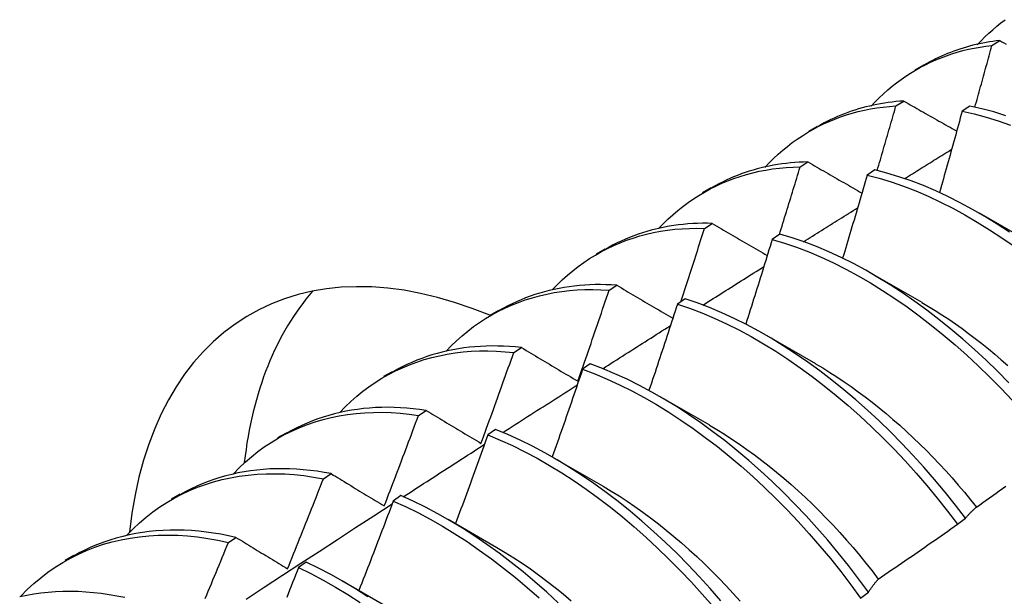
# Model space of a CAD drawing. Header units: inches. Extents: x 9 to 135, y 9 to 88.
# Tile 46 of 56: x 121.061 to 121.384, y 51.673 to 51.862. Entities that reach past the tile are written whole.
import ezdxf

# ---------------------------------------------------------------- set-up
doc = ezdxf.new("R2010")
doc.units = ezdxf.units.IN
doc.header["$MEASUREMENT"] = 0
doc.layers.add('Visible Edges(ANSI)', color=7, linetype='Continuous', lineweight=25)

msp = doc.modelspace()

# ---------------------------------------------------------------- linework, layer by layer
at = {"layer": 'Visible Edges(ANSI)'}
for p, q in [((121.37952, 51.85372), (121.38206, 51.85532)), ((121.35436, 51.84575), (121.35717, 51.84737)), ((121.34808, 51.83389), (121.35062, 51.8355)), ((121.37229, 51.83385), (121.36977, 51.83217)), ((121.31956, 51.82566), (121.32238, 51.82728)), ((121.3167, 51.81391), (121.31923, 51.81553)), ((121.34116, 51.81294), (121.33865, 51.81125)), ((121.28476, 51.80557), (121.28758, 51.80719)), ((121.37535, 51.79889), (121.39136, 51.78967)), ((121.28537, 51.79378), (121.2879, 51.79541)), ((121.31007, 51.79189), (121.30756, 51.79018)), ((121.24997, 51.78548), (121.25278, 51.7871)), ((121.34055, 51.7788), (121.35656, 51.76958)), ((121.25409, 51.77349), (121.25662, 51.77514)), ((121.279, 51.77069), (121.27649, 51.76897)), ((121.21517, 51.76539), (121.21798, 51.76701)), ((121.30575, 51.75871), (121.32176, 51.74949)), ((121.22285, 51.75305), (121.22538, 51.75471)), ((121.24795, 51.74934), (121.24544, 51.7476)), ((121.18037, 51.7453), (121.18318, 51.74692)), ((121.27095, 51.73862), (121.28696, 51.7294)), ((121.19166, 51.73246), (121.19418, 51.73413)), ((121.14557, 51.72521), (121.14838, 51.72683)), ((121.21692, 51.72784), (121.21442, 51.72609)), ((121.23615, 51.71853), (121.25216, 51.70931)), ((121.1605, 51.71172), (121.16302, 51.7134)), ((121.11077, 51.70511), (121.11358, 51.70674)), ((121.18591, 51.7062), (121.1834, 51.70444)), ((121.20135, 51.69844), (121.21737, 51.68922)), ((121.36826, 51.69684), (121.37082, 51.69879)), ((121.12938, 51.69082), (121.13189, 51.69251)), ((121.07597, 51.68502), (121.07879, 51.68665)), ((121.1549, 51.68441), (121.1524, 51.68264)), ((121.16656, 51.67835), (121.18257, 51.66913)), ((121.33647, 51.67261), (121.33904, 51.67457))]:
    msp.add_line(p, q, dxfattribs=at)
at = {"layer": 'Visible Edges(ANSI)', "flags": 128}
for points in [[(121.37473, 51.85395), (121.37595, 51.85524), (121.37719, 51.85649), (121.37846, 51.85771), (121.37976, 51.85888), (121.38109, 51.86002), (121.38245, 51.86111), (121.38383, 51.86216)], [(121.38206, 51.85532), (121.38093, 51.85519), (121.37981, 51.85504), (121.3787, 51.85487), (121.3776, 51.85468), (121.3765, 51.85448), (121.37541, 51.85426), (121.37433, 51.85402), (121.37326, 51.85376), (121.37219, 51.85349), (121.37114, 51.85319), (121.37009, 51.85288), (121.36905, 51.85255), (121.36802, 51.8522), (121.367, 51.85184), (121.36598, 51.85146), (121.36498, 51.85106), (121.36398, 51.85064), (121.36299, 51.85021), (121.36201, 51.84976), (121.36104, 51.84929), (121.36008, 51.8488), (121.35913, 51.8483), (121.35819, 51.84778), (121.35726, 51.84725)], [(121.38206, 51.85532), (121.38276, 51.85492), (121.38347, 51.85453), (121.38417, 51.85413)], [(121.33993, 51.83386), (121.34124, 51.83524), (121.34258, 51.83659), (121.34396, 51.83788), (121.34537, 51.83913), (121.34681, 51.84034), (121.34828, 51.84149), (121.34979, 51.8426), (121.35132, 51.84366), (121.35288, 51.84467), (121.35447, 51.84564), (121.35609, 51.84655), (121.35773, 51.84742), (121.35941, 51.84823), (121.36111, 51.84899), (121.36284, 51.8497), (121.36459, 51.85036), (121.36637, 51.85097), (121.36818, 51.85152), (121.37001, 51.85203), (121.37186, 51.85247), (121.37374, 51.85287), (121.37565, 51.85321), (121.37757, 51.85349), (121.37952, 51.85372)], [(121.37394, 51.8335), (121.37418, 51.83434), (121.37441, 51.83519), (121.37465, 51.83603), (121.37489, 51.83687), (121.37512, 51.83771), (121.37536, 51.83856), (121.37559, 51.8394), (121.37582, 51.84024), (121.37606, 51.84108), (121.37629, 51.84193), (121.37652, 51.84277), (121.37676, 51.84361), (121.37699, 51.84445), (121.37722, 51.8453), (121.37745, 51.84614), (121.37768, 51.84698), (121.37791, 51.84782), (121.37814, 51.84867), (121.37837, 51.84951), (121.3786, 51.85035), (121.37883, 51.85119), (121.37906, 51.85204), (121.37929, 51.85288), (121.37952, 51.85372)], [(121.30512, 51.81377), (121.30653, 51.81525), (121.30797, 51.81668), (121.30946, 51.81806), (121.31098, 51.81938), (121.31253, 51.82065), (121.31412, 51.82187), (121.31575, 51.82303), (121.31741, 51.82414), (121.3191, 51.82519), (121.32082, 51.82618), (121.32258, 51.82712), (121.32437, 51.828), (121.32619, 51.82882), (121.32804, 51.82959), (121.32992, 51.83029), (121.33183, 51.83094), (121.33377, 51.83152), (121.33573, 51.83205), (121.33773, 51.83251), (121.33975, 51.83291), (121.34179, 51.83325), (121.34386, 51.83353), (121.34596, 51.83374), (121.34808, 51.83389)], [(121.35062, 51.8355), (121.34933, 51.83541), (121.34806, 51.8353), (121.34679, 51.83517), (121.34553, 51.83501), (121.34428, 51.83483), (121.34304, 51.83462), (121.3418, 51.83439), (121.34058, 51.83414), (121.33937, 51.83387), (121.33817, 51.83358), (121.33698, 51.83326), (121.3358, 51.83292), (121.33462, 51.83256), (121.33346, 51.83217), (121.33231, 51.83177), (121.33118, 51.83134), (121.33005, 51.83089), (121.32893, 51.83042), (121.32782, 51.82992), (121.32673, 51.82941), (121.32565, 51.82887), (121.32458, 51.82832), (121.32352, 51.82774), (121.32247, 51.82714)], [(121.34192, 51.81276), (121.34218, 51.81364), (121.34245, 51.81452), (121.34271, 51.8154), (121.34297, 51.81628), (121.34323, 51.81716), (121.34348, 51.81804), (121.34374, 51.81892), (121.344, 51.8198), (121.34426, 51.82068), (121.34452, 51.82156), (121.34477, 51.82245), (121.34503, 51.82333), (121.34529, 51.82421), (121.34554, 51.82509), (121.3458, 51.82597), (121.34605, 51.82685), (121.34631, 51.82773), (121.34656, 51.82861), (121.34682, 51.82949), (121.34707, 51.83037), (121.34732, 51.83125), (121.34758, 51.83213), (121.34783, 51.83301), (121.34808, 51.83389)], [(121.35062, 51.8355), (121.35134, 51.83509), (121.35205, 51.83469), (121.35277, 51.83428), (121.35349, 51.83387), (121.35421, 51.83346), (121.35493, 51.83305), (121.35565, 51.83264), (121.35637, 51.83223), (121.35709, 51.83182), (121.35781, 51.83141), (121.35854, 51.83101), (121.35926, 51.8306), (121.35998, 51.83019), (121.36071, 51.82978), (121.36143, 51.82936), (121.36216, 51.82895), (121.36289, 51.82854), (121.36361, 51.82813), (121.36434, 51.82772), (121.36507, 51.82731), (121.36579, 51.8269), (121.36652, 51.82649), (121.36725, 51.82608), (121.36798, 51.82566)], [(121.3841, 51.8307), (121.38013, 51.83193), (121.37619, 51.83298), (121.37229, 51.83385)], [(121.36977, 51.83217), (121.36947, 51.83106), (121.36916, 51.82995), (121.36886, 51.82884), (121.36855, 51.82773), (121.36825, 51.82663), (121.36794, 51.82552), (121.36764, 51.82441), (121.36733, 51.8233), (121.36702, 51.8222), (121.36671, 51.82109), (121.36641, 51.81998), (121.3661, 51.81887), (121.36579, 51.81776), (121.36548, 51.81666), (121.36517, 51.81555), (121.36485, 51.81444), (121.36454, 51.81333), (121.36423, 51.81222), (121.36392, 51.81112), (121.3636, 51.81001), (121.36329, 51.8089), (121.36297, 51.80779), (121.36266, 51.80668), (121.36234, 51.80558)], [(121.36977, 51.83217), (121.37368, 51.83128), (121.37762, 51.83022), (121.38159, 51.82898), (121.38558, 51.82758)], [(121.3509, 51.8101), (121.35155, 51.8105), (121.35219, 51.8109), (121.35283, 51.8113), (121.35347, 51.8117), (121.35412, 51.8121), (121.35476, 51.8125), (121.3554, 51.8129), (121.35604, 51.8133), (121.35669, 51.8137), (121.35733, 51.8141), (121.35797, 51.8145), (121.35861, 51.81489), (121.35925, 51.81529), (121.3599, 51.81569), (121.36054, 51.81609), (121.36118, 51.81649), (121.36182, 51.81689), (121.36247, 51.81729), (121.36311, 51.81769), (121.36375, 51.81808), (121.36439, 51.81848), (121.36504, 51.81888), (121.36568, 51.81928), (121.36632, 51.81968)], [(121.27031, 51.79369), (121.27182, 51.79526), (121.27336, 51.79678), (121.27495, 51.79824), (121.27658, 51.79963), (121.27826, 51.80097), (121.27997, 51.80224), (121.28172, 51.80345), (121.28351, 51.8046), (121.28533, 51.80568), (121.28719, 51.8067), (121.28909, 51.80766), (121.29102, 51.80855), (121.29299, 51.80937), (121.29499, 51.81013), (121.29703, 51.81082), (121.2991, 51.81144), (121.30119, 51.812), (121.30332, 51.81248), (121.30548, 51.8129), (121.30767, 51.81324), (121.30989, 51.81352), (121.31213, 51.81372), (121.3144, 51.81386), (121.3167, 51.81391)], [(121.31923, 51.81553), (121.31778, 51.8155), (121.31635, 51.81544), (121.31492, 51.81535), (121.3135, 51.81522), (121.31209, 51.81508), (121.31069, 51.8149), (121.30931, 51.81469), (121.30794, 51.81446), (121.30657, 51.8142), (121.30522, 51.81391), (121.30389, 51.81359), (121.30256, 51.81325), (121.30125, 51.81288), (121.29995, 51.81248), (121.29866, 51.81205), (121.29738, 51.8116), (121.29612, 51.81112), (121.29487, 51.81062), (121.29364, 51.81009), (121.29242, 51.80953), (121.29121, 51.80894), (121.29002, 51.80833), (121.28884, 51.8077), (121.28767, 51.80704)], [(121.30989, 51.79177), (121.31018, 51.79269), (121.31047, 51.79362), (121.31076, 51.79454), (121.31104, 51.79546), (121.31133, 51.79638), (121.31162, 51.79731), (121.3119, 51.79823), (121.31219, 51.79915), (121.31248, 51.80007), (121.31276, 51.801), (121.31304, 51.80192), (121.31333, 51.80284), (121.31361, 51.80376), (121.31389, 51.80469), (121.31418, 51.80561), (121.31446, 51.80653), (121.31474, 51.80746), (121.31502, 51.80838), (121.3153, 51.8093), (121.31558, 51.81022), (121.31586, 51.81115), (121.31614, 51.81207), (121.31642, 51.81299), (121.3167, 51.81391)], [(121.31923, 51.81553), (121.31997, 51.81511), (121.3207, 51.81469), (121.32143, 51.81427), (121.32216, 51.81385), (121.32289, 51.81343), (121.32363, 51.813), (121.32436, 51.81258), (121.3251, 51.81216), (121.32583, 51.81173), (121.32657, 51.81131), (121.3273, 51.81089), (121.32804, 51.81046), (121.32878, 51.81004), (121.32952, 51.80962), (121.33026, 51.80919), (121.331, 51.80877), (121.33174, 51.80834), (121.33248, 51.80792), (121.33322, 51.80749), (121.33396, 51.80706), (121.3347, 51.80664), (121.33545, 51.80621), (121.33619, 51.80579), (121.33694, 51.80536)], [(121.38527, 51.79254), (121.38126, 51.79517), (121.37723, 51.79765), (121.3732, 51.79998), (121.36916, 51.80216), (121.36512, 51.80419), (121.36109, 51.80607), (121.35707, 51.80778), (121.35306, 51.80932), (121.34907, 51.8107), (121.3451, 51.81191), (121.34116, 51.81294)], [(121.33865, 51.81125), (121.33832, 51.81012), (121.33799, 51.80898), (121.33766, 51.80785), (121.33733, 51.80672), (121.337, 51.80558), (121.33667, 51.80445), (121.33634, 51.80332), (121.33601, 51.80218), (121.33567, 51.80105), (121.33534, 51.79992), (121.33501, 51.79878), (121.33467, 51.79765), (121.33434, 51.79652), (121.334, 51.79538), (121.33367, 51.79425), (121.33333, 51.79312), (121.33299, 51.79199), (121.33265, 51.79085), (121.33231, 51.78972), (121.33197, 51.78859), (121.33163, 51.78745), (121.33129, 51.78632), (121.33095, 51.78519), (121.33061, 51.78405)], [(121.33865, 51.81125), (121.34259, 51.8102), (121.34656, 51.80898), (121.35055, 51.80759), (121.35456, 51.80603), (121.35858, 51.80431), (121.36262, 51.80242), (121.36666, 51.80038), (121.37069, 51.79819), (121.37473, 51.79584), (121.37875, 51.79335), (121.38277, 51.79072), (121.38676, 51.78794)], [(121.3178, 51.78942), (121.31854, 51.78988), (121.31928, 51.79034), (121.32001, 51.79081), (121.32075, 51.79127), (121.32149, 51.79173), (121.32223, 51.7922), (121.32297, 51.79266), (121.3237, 51.79312), (121.32444, 51.79358), (121.32518, 51.79405), (121.32592, 51.79451), (121.32666, 51.79497), (121.3274, 51.79543), (121.32813, 51.79589), (121.32887, 51.79636), (121.32961, 51.79682), (121.33035, 51.79728), (121.33109, 51.79774), (121.33183, 51.7982), (121.33256, 51.79866), (121.3333, 51.79913), (121.33404, 51.79959), (121.33478, 51.80005), (121.33552, 51.80051)], [(121.2355, 51.77361), (121.2371, 51.77528), (121.23875, 51.77688), (121.24045, 51.77842), (121.24219, 51.77988), (121.24398, 51.78128), (121.24581, 51.7826), (121.24769, 51.78386), (121.24961, 51.78505), (121.25157, 51.78616), (121.25358, 51.7872), (121.25562, 51.78817), (121.2577, 51.78906), (121.25982, 51.78988), (121.26197, 51.79062), (121.26417, 51.79129), (121.26639, 51.79188), (121.26866, 51.7924), (121.27095, 51.79283), (121.27328, 51.79319), (121.27564, 51.79347), (121.27803, 51.79367), (121.28045, 51.79379), (121.2829, 51.79383), (121.28537, 51.79378)], [(121.2879, 51.79541), (121.28629, 51.79545), (121.28468, 51.79544), (121.28309, 51.79541), (121.28151, 51.79533), (121.27994, 51.79523), (121.27839, 51.79509), (121.27684, 51.79491), (121.27532, 51.79471), (121.2738, 51.79446), (121.2723, 51.79419), (121.27081, 51.79388), (121.26934, 51.79354), (121.26788, 51.79317), (121.26644, 51.79276), (121.26501, 51.79232), (121.2636, 51.79185), (121.2622, 51.79134), (121.26082, 51.79081), (121.25945, 51.79024), (121.25811, 51.78964), (121.25677, 51.78901), (121.25546, 51.78835), (121.25416, 51.78766), (121.25288, 51.78694)], [(121.27756, 51.7697), (121.27789, 51.7707), (121.27822, 51.77171), (121.27855, 51.77271), (121.27888, 51.77371), (121.27921, 51.77472), (121.27954, 51.77572), (121.27987, 51.77672), (121.2802, 51.77772), (121.28053, 51.77873), (121.28085, 51.77973), (121.28118, 51.78073), (121.2815, 51.78174), (121.28183, 51.78274), (121.28215, 51.78374), (121.28248, 51.78475), (121.2828, 51.78575), (121.28313, 51.78676), (121.28345, 51.78776), (121.28377, 51.78876), (121.28409, 51.78977), (121.28441, 51.79077), (121.28473, 51.79177), (121.28505, 51.79278), (121.28537, 51.79378)], [(121.2879, 51.79541), (121.28865, 51.79498), (121.28939, 51.79454), (121.29013, 51.79411), (121.29088, 51.79367), (121.29163, 51.79324), (121.29237, 51.7928), (121.29312, 51.79237), (121.29387, 51.79193), (121.29462, 51.79149), (121.29537, 51.79106), (121.29612, 51.79062), (121.29687, 51.79018), (121.29762, 51.78974), (121.29838, 51.78931), (121.29913, 51.78887), (121.29988, 51.78843), (121.30064, 51.78799), (121.30139, 51.78755), (121.30215, 51.78711), (121.30291, 51.78667), (121.30366, 51.78623), (121.30442, 51.78579), (121.30518, 51.78535), (121.30594, 51.78491)], [(121.38503, 51.7432), (121.38134, 51.74695), (121.37759, 51.75058), (121.37379, 51.7541), (121.36995, 51.7575), (121.36607, 51.76079), (121.36215, 51.76394), (121.3582, 51.76697), (121.35423, 51.76986), (121.35023, 51.77262), (121.34622, 51.77524), (121.34219, 51.77771), (121.33816, 51.78004), (121.33412, 51.78222), (121.33008, 51.78424), (121.32605, 51.7861), (121.32203, 51.7878), (121.31802, 51.78933), (121.31403, 51.7907), (121.31007, 51.79189)], [(121.30756, 51.79018), (121.3072, 51.78903), (121.30685, 51.78787), (121.30649, 51.78671), (121.30614, 51.78556), (121.30578, 51.7844), (121.30542, 51.78324), (121.30507, 51.78209), (121.30471, 51.78093), (121.30435, 51.77977), (121.30399, 51.77862), (121.30363, 51.77746), (121.30327, 51.77631), (121.30291, 51.77515), (121.30255, 51.77399), (121.30218, 51.77284), (121.30182, 51.77168), (121.30146, 51.77053), (121.30109, 51.76937), (121.30073, 51.76821), (121.30036, 51.76706), (121.3, 51.7659), (121.29963, 51.76475), (121.29926, 51.76359), (121.29889, 51.76244)], [(121.30756, 51.79018), (121.31152, 51.78898), (121.31551, 51.7876), (121.31952, 51.78605), (121.32355, 51.78434), (121.32758, 51.78247), (121.33162, 51.78043), (121.33566, 51.77825), (121.33969, 51.77591), (121.34371, 51.77342), (121.34773, 51.77079), (121.35172, 51.76802), (121.35569, 51.76512), (121.35964, 51.76208), (121.36355, 51.75892), (121.36743, 51.75563), (121.37127, 51.75221), (121.37506, 51.74869), (121.37881, 51.74504), (121.3825, 51.74129), (121.38613, 51.73743)], [(121.28484, 51.76865), (121.28567, 51.76918), (121.2865, 51.7697), (121.28733, 51.77023), (121.28817, 51.77076), (121.289, 51.77128), (121.28983, 51.77181), (121.29066, 51.77233), (121.29149, 51.77286), (121.29233, 51.77339), (121.29316, 51.77391), (121.29399, 51.77444), (121.29482, 51.77496), (121.29566, 51.77549), (121.29649, 51.77601), (121.29732, 51.77654), (121.29815, 51.77706), (121.29899, 51.77759), (121.29982, 51.77811), (121.30065, 51.77864), (121.30148, 51.77916), (121.30232, 51.77968), (121.30315, 51.78021), (121.30398, 51.78073), (121.30481, 51.78126)], [(121.25662, 51.77514), (121.25483, 51.77525), (121.25306, 51.77532), (121.2513, 51.77535), (121.24956, 51.77534), (121.24783, 51.77528), (121.24611, 51.77519), (121.24441, 51.77506), (121.24272, 51.77488), (121.24105, 51.77467), (121.2394, 51.77442), (121.23776, 51.77412), (121.23614, 51.77379), (121.23453, 51.77342), (121.23294, 51.77301), (121.23137, 51.77257), (121.22982, 51.77208), (121.22829, 51.77156), (121.22677, 51.77099), (121.22527, 51.77039), (121.22379, 51.76976), (121.22233, 51.76908), (121.2209, 51.76837), (121.21948, 51.76762), (121.21808, 51.76684)], [(121.25662, 51.77514), (121.25737, 51.77469), (121.25813, 51.77424), (121.25889, 51.7738), (121.25965, 51.77335), (121.26041, 51.7729), (121.26117, 51.77245), (121.26193, 51.772), (121.26269, 51.77155), (121.26345, 51.7711), (121.26422, 51.77065), (121.26498, 51.7702), (121.26575, 51.76975), (121.26651, 51.7693), (121.26728, 51.76885), (121.26805, 51.7684), (121.26881, 51.76794), (121.26958, 51.76749), (121.27035, 51.76704), (121.27112, 51.76659), (121.27189, 51.76613), (121.27266, 51.76568), (121.27344, 51.76523), (121.27421, 51.76477), (121.27498, 51.76432)], [(121.20069, 51.75353), (121.20239, 51.7553), (121.20414, 51.75698), (121.20594, 51.7586), (121.2078, 51.76013), (121.20971, 51.76159), (121.21167, 51.76296), (121.21367, 51.76426), (121.21573, 51.76548), (121.21783, 51.76661), (121.21997, 51.76767), (121.22216, 51.76864), (121.22439, 51.76953), (121.22666, 51.77034), (121.22898, 51.77106), (121.23133, 51.7717), (121.23372, 51.77225), (121.23615, 51.77272), (121.23861, 51.7731), (121.24111, 51.77339), (121.24365, 51.77359), (121.24621, 51.7737), (121.24881, 51.77372), (121.25144, 51.77365), (121.25409, 51.77349)], [(121.24387, 51.74369), (121.24431, 51.74494), (121.24474, 51.74618), (121.24518, 51.74742), (121.24561, 51.74866), (121.24604, 51.7499), (121.24647, 51.75114), (121.2469, 51.75238), (121.24733, 51.75362), (121.24776, 51.75486), (121.24819, 51.7561), (121.24861, 51.75734), (121.24904, 51.75859), (121.24947, 51.75983), (121.24989, 51.76107), (121.25031, 51.76231), (121.25074, 51.76355), (121.25116, 51.7648), (121.25158, 51.76604), (121.252, 51.76728), (121.25242, 51.76852), (121.25284, 51.76977), (121.25326, 51.77101), (121.25367, 51.77225), (121.25409, 51.77349)], [(121.27649, 51.76897), (121.27611, 51.76779), (121.27573, 51.76661), (121.27535, 51.76543), (121.27497, 51.76426), (121.27458, 51.76308), (121.2742, 51.7619), (121.27382, 51.76072), (121.27343, 51.75955), (121.27304, 51.75837), (121.27266, 51.75719), (121.27227, 51.75602), (121.27188, 51.75484), (121.2715, 51.75366), (121.27111, 51.75249), (121.27072, 51.75131), (121.27033, 51.75013), (121.26994, 51.74896), (121.26955, 51.74778), (121.26915, 51.7466), (121.26876, 51.74543), (121.26837, 51.74425), (121.26797, 51.74307), (121.26758, 51.7419), (121.26718, 51.74072)], [(121.27649, 51.76897), (121.28048, 51.76761), (121.28449, 51.76607), (121.28851, 51.76437), (121.29254, 51.76251), (121.29658, 51.76049), (121.30062, 51.75831), (121.30465, 51.75598), (121.30868, 51.7535), (121.31269, 51.75087), (121.31668, 51.74811), (121.32066, 51.74521), (121.3246, 51.74218), (121.32852, 51.73902), (121.3324, 51.73573), (121.33624, 51.73232), (121.34003, 51.7288), (121.34378, 51.72516), (121.34747, 51.72141), (121.35111, 51.71756), (121.35468, 51.7136), (121.35819, 51.70955), (121.36162, 51.7054), (121.36498, 51.70116), (121.36826, 51.69684)], [(121.37082, 51.69879), (121.36754, 51.70311), (121.36418, 51.70734), (121.36074, 51.71148), (121.35722, 51.71553), (121.35365, 51.71948), (121.35001, 51.72332), (121.34631, 51.72706), (121.34256, 51.73069), (121.33876, 51.73421), (121.33492, 51.73761), (121.33103, 51.74088), (121.32712, 51.74404), (121.32317, 51.74706), (121.31919, 51.74995), (121.3152, 51.7527), (121.31118, 51.75531), (121.30716, 51.75778), (121.30312, 51.7601), (121.29908, 51.76227), (121.29505, 51.76428), (121.29102, 51.76613), (121.28699, 51.76782), (121.28299, 51.76934), (121.279, 51.77069)], [(121.35655, 51.7695), (121.35875, 51.7682), (121.36096, 51.76684), (121.36316, 51.76544), (121.36535, 51.76398), (121.36754, 51.76248), (121.36972, 51.76094), (121.37189, 51.75934), (121.37405, 51.7577), (121.3762, 51.75602), (121.37834, 51.75429), (121.38047, 51.75252), (121.38258, 51.75071), (121.38468, 51.74885)], [(121.25201, 51.7478), (121.25293, 51.74839), (121.25386, 51.74898), (121.25478, 51.74957), (121.25571, 51.75016), (121.25663, 51.75075), (121.25756, 51.75134), (121.25848, 51.75193), (121.25941, 51.75252), (121.26033, 51.7531), (121.26126, 51.75369), (121.26218, 51.75428), (121.26311, 51.75487), (121.26403, 51.75546), (121.26496, 51.75605), (121.26588, 51.75663), (121.26681, 51.75722), (121.26773, 51.75781), (121.26866, 51.7584), (121.26958, 51.75899), (121.27051, 51.75957), (121.27143, 51.76016), (121.27236, 51.76075), (121.27329, 51.76134), (121.27421, 51.76192)], [(121.22538, 51.75471), (121.22342, 51.75491), (121.22148, 51.75507), (121.21956, 51.75517), (121.21764, 51.75523), (121.21575, 51.75524), (121.21387, 51.75521), (121.21201, 51.75512), (121.21016, 51.75499), (121.20833, 51.75482), (121.20652, 51.75459), (121.20473, 51.75432), (121.20295, 51.75401), (121.2012, 51.75365), (121.19946, 51.75324), (121.19774, 51.75279), (121.19605, 51.7523), (121.19437, 51.75175), (121.19272, 51.75117), (121.19109, 51.75054), (121.18948, 51.74987), (121.1879, 51.74915), (121.18633, 51.74839), (121.18479, 51.74759), (121.18328, 51.74675)], [(121.16588, 51.73346), (121.16767, 51.73532), (121.16953, 51.73709), (121.17144, 51.73878), (121.17341, 51.74038), (121.17544, 51.74189), (121.17752, 51.74331), (121.17966, 51.74465), (121.18185, 51.7459), (121.18409, 51.74705), (121.18638, 51.74812), (121.18872, 51.74909), (121.1911, 51.74997), (121.19353, 51.75076), (121.196, 51.75145), (121.19852, 51.75205), (121.20108, 51.75256), (121.20368, 51.75296), (121.20631, 51.75327), (121.20898, 51.75349), (121.21169, 51.7536), (121.21444, 51.75361), (121.21721, 51.75353), (121.22002, 51.75334), (121.22285, 51.75305)], [(121.21214, 51.72333), (121.2126, 51.72457), (121.21305, 51.7258), (121.21351, 51.72704), (121.21396, 51.72828), (121.21441, 51.72951), (121.21487, 51.73075), (121.21532, 51.73199), (121.21577, 51.73323), (121.21622, 51.73447), (121.21666, 51.7357), (121.21711, 51.73694), (121.21756, 51.73818), (121.218, 51.73942), (121.21845, 51.74066), (121.21889, 51.7419), (121.21934, 51.74314), (121.21978, 51.74438), (121.22022, 51.74562), (121.22066, 51.74685), (121.2211, 51.74809), (121.22154, 51.74933), (121.22198, 51.75057), (121.22242, 51.75181), (121.22285, 51.75305)], [(121.22538, 51.75471), (121.22614, 51.75426), (121.2269, 51.7538), (121.22766, 51.75335), (121.22843, 51.75289), (121.22919, 51.75243), (121.22996, 51.75198), (121.23072, 51.75152), (121.23149, 51.75106), (121.23226, 51.75061), (121.23303, 51.75015), (121.2338, 51.74969), (121.23457, 51.74923), (121.23534, 51.74877), (121.23611, 51.74831), (121.23688, 51.74785), (121.23766, 51.74739), (121.23843, 51.74693), (121.23921, 51.74647), (121.23998, 51.74601), (121.24076, 51.74555), (121.24154, 51.74508), (121.24231, 51.74462), (121.24309, 51.74416), (121.24387, 51.74369)], [(121.33904, 51.67457), (121.33583, 51.67896), (121.33254, 51.68327), (121.32917, 51.68749), (121.32573, 51.69162), (121.32221, 51.69566), (121.31863, 51.6996), (121.31498, 51.70344), (121.31128, 51.70718), (121.30753, 51.7108), (121.30373, 51.71432), (121.29988, 51.71771), (121.296, 51.72098), (121.29208, 51.72413), (121.28813, 51.72715), (121.28416, 51.73004), (121.28016, 51.73278), (121.27615, 51.73539), (121.27212, 51.73785), (121.26809, 51.74016), (121.26405, 51.74232), (121.26001, 51.74432), (121.25598, 51.74616), (121.25196, 51.74783), (121.24795, 51.74934)], [(121.32175, 51.74942), (121.32409, 51.74803), (121.32643, 51.74659), (121.32876, 51.74509), (121.33109, 51.74353), (121.33341, 51.74193), (121.33572, 51.74026), (121.33802, 51.73855), (121.34031, 51.73679), (121.34259, 51.73497), (121.34485, 51.73311), (121.3471, 51.7312), (121.34933, 51.72924), (121.35155, 51.72723), (121.35374, 51.72518), (121.35592, 51.72309), (121.35808, 51.72095), (121.36021, 51.71878), (121.36232, 51.71656), (121.36441, 51.7143), (121.36647, 51.712), (121.36851, 51.70966), (121.37051, 51.70729), (121.37249, 51.70488), (121.37444, 51.70244)], [(121.24544, 51.7476), (121.24504, 51.74641), (121.24463, 51.74521), (121.24422, 51.74401), (121.24381, 51.74282), (121.2434, 51.74162), (121.24299, 51.74043), (121.24258, 51.73923), (121.24217, 51.73803), (121.24176, 51.73684), (121.24134, 51.73564), (121.24093, 51.73445), (121.24051, 51.73325), (121.2401, 51.73205), (121.23968, 51.73086), (121.23926, 51.72966), (121.23885, 51.72847), (121.23843, 51.72727), (121.23801, 51.72608), (121.23759, 51.72488), (121.23717, 51.72369), (121.23675, 51.7225), (121.23633, 51.7213), (121.2359, 51.72011), (121.23548, 51.71891)], [(121.24544, 51.7476), (121.24945, 51.74609), (121.25348, 51.7444), (121.25751, 51.74255), (121.26154, 51.74054), (121.26558, 51.73837), (121.26962, 51.73605), (121.27364, 51.73357), (121.27765, 51.73096), (121.28165, 51.7282), (121.28562, 51.7253), (121.28957, 51.72227), (121.29348, 51.71912), (121.29737, 51.71583), (121.30121, 51.71243), (121.30501, 51.70891), (121.30875, 51.70527), (121.31245, 51.70153), (121.31609, 51.69768), (121.31967, 51.69373), (121.32318, 51.68969), (121.32662, 51.68555), (121.32998, 51.68132), (121.33327, 51.677), (121.33647, 51.67261)], [(121.2193, 51.72687), (121.22031, 51.72752), (121.22133, 51.72817), (121.22235, 51.72883), (121.22336, 51.72948), (121.22438, 51.73013), (121.2254, 51.73078), (121.22642, 51.73144), (121.22743, 51.73209), (121.22845, 51.73274), (121.22947, 51.73339), (121.23048, 51.73405), (121.2315, 51.7347), (121.23252, 51.73535), (121.23354, 51.736), (121.23455, 51.73665), (121.23557, 51.7373), (121.23659, 51.73796), (121.23761, 51.73861), (121.23862, 51.73926), (121.23964, 51.73991), (121.24066, 51.74056), (121.24168, 51.74121), (121.2427, 51.74186), (121.24371, 51.74251)], [(121.13107, 51.71339), (121.13296, 51.71534), (121.13491, 51.7172), (121.13694, 51.71896), (121.13902, 51.72062), (121.14117, 51.72219), (121.14338, 51.72366), (121.14565, 51.72503), (121.14798, 51.7263), (121.15036, 51.72747), (121.1528, 51.72854), (121.15529, 51.72951), (121.15783, 51.73037), (121.16042, 51.73113), (121.16305, 51.73179), (121.16574, 51.73234), (121.16846, 51.73279), (121.17123, 51.73313), (121.17404, 51.73336), (121.17689, 51.73349), (121.17977, 51.7335), (121.1827, 51.73341), (121.18565, 51.73321), (121.18864, 51.73289), (121.19166, 51.73246)], [(121.19418, 51.73413), (121.19205, 51.73444), (121.18994, 51.73469), (121.18784, 51.73488), (121.18576, 51.73502), (121.1837, 51.73511), (121.18166, 51.73514), (121.17963, 51.73511), (121.17762, 51.73503), (121.17563, 51.7349), (121.17366, 51.73472), (121.17171, 51.73448), (121.16978, 51.73419), (121.16787, 51.73384), (121.16599, 51.73344), (121.16412, 51.733), (121.16229, 51.73249), (121.16047, 51.73194), (121.15868, 51.73134), (121.15691, 51.73068), (121.15517, 51.72998), (121.15346, 51.72922), (121.15177, 51.72842), (121.15011, 51.72756), (121.14848, 51.72666)], [(121.18045, 51.70283), (121.18092, 51.70407), (121.1814, 51.7053), (121.18188, 51.70653), (121.18235, 51.70776), (121.18282, 51.709), (121.1833, 51.71023), (121.18377, 51.71146), (121.18424, 51.7127), (121.18471, 51.71393), (121.18518, 51.71517), (121.18565, 51.7164), (121.18611, 51.71763), (121.18658, 51.71887), (121.18705, 51.7201), (121.18751, 51.72134), (121.18798, 51.72257), (121.18844, 51.72381), (121.1889, 51.72504), (121.18936, 51.72628), (121.18982, 51.72752), (121.19028, 51.72875), (121.19074, 51.72999), (121.1912, 51.73122), (121.19166, 51.73246)], [(121.19418, 51.73413), (121.19492, 51.73369), (121.19566, 51.73324), (121.1964, 51.73279), (121.19714, 51.73235), (121.19788, 51.7319), (121.19863, 51.73145), (121.19937, 51.73101), (121.20011, 51.73056), (121.20086, 51.73011), (121.20161, 51.72966), (121.20235, 51.72921), (121.2031, 51.72876), (121.20385, 51.72831), (121.2046, 51.72786), (121.20535, 51.72741), (121.2061, 51.72696), (121.20685, 51.7265), (121.20761, 51.72605), (121.20836, 51.7256), (121.20912, 51.72515), (121.20987, 51.72469), (121.21063, 51.72424), (121.21139, 51.72378), (121.21214, 51.72333)], [(121.28695, 51.72934), (121.28943, 51.72787), (121.2919, 51.72634), (121.29437, 51.72474), (121.29683, 51.72308), (121.29928, 51.72136), (121.30172, 51.71959), (121.30415, 51.71775), (121.30657, 51.71586), (121.30897, 51.71391), (121.31136, 51.71191), (121.31372, 51.70986), (121.31607, 51.70775), (121.3184, 51.70559), (121.32071, 51.70339), (121.323, 51.70113), (121.32526, 51.69883), (121.32749, 51.69648), (121.3297, 51.69409), (121.33188, 51.69166), (121.33403, 51.68918), (121.33615, 51.68667), (121.33823, 51.68411), (121.34029, 51.68151), (121.3423, 51.67888)], [(121.21442, 51.72609), (121.21398, 51.72488), (121.21355, 51.72367), (121.21311, 51.72246), (121.21268, 51.72125), (121.21224, 51.72003), (121.2118, 51.71882), (121.21136, 51.71761), (121.21092, 51.7164), (121.21048, 51.71519), (121.21004, 51.71398), (121.2096, 51.71276), (121.20916, 51.71155), (121.20871, 51.71034), (121.20827, 51.70913), (121.20783, 51.70792), (121.20738, 51.70671), (121.20693, 51.7055), (121.20649, 51.70429), (121.20604, 51.70308), (121.20559, 51.70187), (121.20514, 51.70066), (121.20469, 51.69945), (121.20424, 51.69824), (121.20379, 51.69703)], [(121.21442, 51.72609), (121.21844, 51.72442), (121.22247, 51.72259), (121.22651, 51.72059), (121.23055, 51.71843), (121.23458, 51.71612), (121.2386, 51.71365), (121.24262, 51.71104), (121.24661, 51.70829), (121.25059, 51.7054), (121.25453, 51.70238), (121.25845, 51.69922), (121.26233, 51.69594), (121.26618, 51.69254), (121.26998, 51.68902), (121.27373, 51.68539), (121.27743, 51.68165), (121.28107, 51.67781), (121.28465, 51.67387), (121.28817, 51.66982)], [(121.29071, 51.67176), (121.28719, 51.67579), (121.28361, 51.67973), (121.27996, 51.68357), (121.27626, 51.6873), (121.2725, 51.69092), (121.2687, 51.69443), (121.26485, 51.69782), (121.26097, 51.70109), (121.25705, 51.70423), (121.2531, 51.70725), (121.24912, 51.71013), (121.24512, 51.71287), (121.24111, 51.71547), (121.23708, 51.71792), (121.23305, 51.72022), (121.22901, 51.72237), (121.22498, 51.72436), (121.22094, 51.72618), (121.21692, 51.72784)], [(121.1867, 51.70584), (121.1878, 51.70656), (121.18891, 51.70728), (121.19002, 51.70799), (121.19113, 51.70871), (121.19224, 51.70943), (121.19335, 51.71015), (121.19446, 51.71086), (121.19557, 51.71158), (121.19668, 51.7123), (121.19779, 51.71301), (121.1989, 51.71373), (121.20001, 51.71445), (121.20112, 51.71516), (121.20223, 51.71588), (121.20334, 51.71659), (121.20445, 51.71731), (121.20556, 51.71802), (121.20667, 51.71874), (121.20777, 51.71945), (121.20888, 51.72017), (121.20999, 51.72088), (121.2111, 51.7216), (121.21221, 51.72231), (121.21332, 51.72303)], [(121.09626, 51.69332), (121.09824, 51.69536), (121.1003, 51.6973), (121.10243, 51.69914), (121.10464, 51.70087), (121.10691, 51.70248), (121.10925, 51.704), (121.11165, 51.7054), (121.11412, 51.70669), (121.11664, 51.70787), (121.11923, 51.70894), (121.12187, 51.70989), (121.12457, 51.71074), (121.12732, 51.71147), (121.13012, 51.71208), (121.13298, 51.71258), (121.13587, 51.71296), (121.13882, 51.71322), (121.1418, 51.71337), (121.14483, 51.71339), (121.14789, 51.7133), (121.15099, 51.71309), (121.15413, 51.71275), (121.1573, 51.7123), (121.1605, 51.71172)], [(121.16302, 51.7134), (121.16072, 51.71382), (121.15843, 51.71418), (121.15617, 51.71447), (121.15392, 51.7147), (121.15168, 51.71487), (121.14947, 51.71498), (121.14728, 51.71502), (121.1451, 51.71501), (121.14295, 51.71493), (121.14082, 51.71479), (121.13871, 51.71459), (121.13662, 51.71432), (121.13456, 51.714), (121.13253, 51.71362), (121.13051, 51.71318), (121.12853, 51.71268), (121.12657, 51.71212), (121.12464, 51.7115), (121.12273, 51.71082), (121.12086, 51.71009), (121.11902, 51.7093), (121.1172, 51.70845), (121.11542, 51.70754), (121.11367, 51.70657)], [(121.16302, 51.7134), (121.16373, 51.71296), (121.16445, 51.71253), (121.16517, 51.71209), (121.16589, 51.71166), (121.16661, 51.71122), (121.16733, 51.71078), (121.16805, 51.71034), (121.16877, 51.70991), (121.1695, 51.70947), (121.17022, 51.70903), (121.17095, 51.70859), (121.17167, 51.70815), (121.1724, 51.70771), (121.17313, 51.70727), (121.17386, 51.70683), (121.17458, 51.70638), (121.17531, 51.70594), (121.17605, 51.7055), (121.17678, 51.70506), (121.17751, 51.70461), (121.17824, 51.70417), (121.17898, 51.70372), (121.17971, 51.70328), (121.18045, 51.70283)], [(121.14878, 51.68221), (121.14928, 51.68343), (121.14978, 51.68466), (121.15028, 51.68589), (121.15077, 51.68712), (121.15127, 51.68834), (121.15176, 51.68957), (121.15225, 51.6908), (121.15274, 51.69203), (121.15323, 51.69326), (121.15372, 51.69449), (121.15421, 51.69572), (121.1547, 51.69695), (121.15519, 51.69818), (121.15568, 51.69941), (121.15616, 51.70064), (121.15665, 51.70187), (121.15713, 51.7031), (121.15762, 51.70433), (121.1581, 51.70556), (121.15858, 51.70679), (121.15906, 51.70802), (121.15954, 51.70925), (121.16002, 51.71048), (121.1605, 51.71172)], [(121.25215, 51.70927), (121.25477, 51.70771), (121.25738, 51.70609), (121.25998, 51.70439), (121.26257, 51.70263), (121.26515, 51.7008), (121.26772, 51.6989), (121.27028, 51.69694), (121.27282, 51.69492), (121.27535, 51.69284), (121.27786, 51.6907), (121.28034, 51.68849), (121.28281, 51.68624), (121.28525, 51.68392), (121.28767, 51.68156), (121.29006, 51.67914), (121.29242, 51.67667), (121.29475, 51.67415), (121.29705, 51.67159)], [(121.37444, 51.70244), (121.37551, 51.7032), (121.37658, 51.70396), (121.37765, 51.70473), (121.37872, 51.70549), (121.37979, 51.70626), (121.38086, 51.70702), (121.38193, 51.70779), (121.38299, 51.70856), (121.38406, 51.70933)], [(121.1352, 51.67231), (121.14117, 51.67622), (121.14715, 51.68013), (121.15313, 51.68403), (121.15911, 51.68793), (121.1651, 51.69182), (121.17108, 51.69571), (121.17706, 51.6996), (121.18305, 51.70348)], [(121.1834, 51.70444), (121.18294, 51.70322), (121.18248, 51.70199), (121.18202, 51.70077), (121.18156, 51.69955), (121.18109, 51.69833), (121.18063, 51.6971), (121.18016, 51.69588), (121.1797, 51.69466), (121.17923, 51.69344), (121.17876, 51.69222), (121.17829, 51.69099), (121.17782, 51.68977), (121.17735, 51.68855), (121.17688, 51.68733), (121.17641, 51.68611), (121.17594, 51.68489), (121.17547, 51.68367), (121.17499, 51.68245), (121.17452, 51.68123), (121.17404, 51.68001), (121.17357, 51.67879), (121.17309, 51.67757), (121.17261, 51.67635), (121.17214, 51.67513)], [(121.1834, 51.70444), (121.18744, 51.70262), (121.19147, 51.70063), (121.19551, 51.69849), (121.19955, 51.69618), (121.20357, 51.69373), (121.20758, 51.69113), (121.21158, 51.68838), (121.21555, 51.6855), (121.2195, 51.68248), (121.22342, 51.67933), (121.2273, 51.67605), (121.23115, 51.67266)], [(121.23747, 51.67104), (121.23367, 51.67454), (121.22982, 51.67793), (121.22594, 51.6812), (121.22201, 51.68434), (121.21806, 51.68734), (121.21409, 51.69022), (121.21009, 51.69295), (121.20608, 51.69554), (121.20205, 51.69799), (121.19802, 51.70028), (121.19398, 51.70241), (121.18994, 51.70439), (121.18591, 51.7062)], [(121.37082, 51.69879), (121.37097, 51.69896), (121.37111, 51.69912), (121.37126, 51.69928), (121.37141, 51.69944), (121.37155, 51.6996), (121.3717, 51.69976), (121.37185, 51.69992), (121.372, 51.70008), (121.37214, 51.70023), (121.37229, 51.70039), (121.37244, 51.70054), (121.37259, 51.70069), (121.37275, 51.70084), (121.3729, 51.70099), (121.37305, 51.70114), (121.3732, 51.70129), (121.37335, 51.70144), (121.37351, 51.70158), (121.37366, 51.70173), (121.37382, 51.70187), (121.37397, 51.70201), (121.37413, 51.70216), (121.37428, 51.7023), (121.37444, 51.70244)], [(121.3423, 51.67888), (121.34339, 51.67962), (121.34448, 51.68036), (121.34557, 51.6811), (121.34665, 51.68184), (121.34774, 51.68258), (121.34883, 51.68332), (121.34991, 51.68406), (121.351, 51.68481), (121.35208, 51.68555), (121.35316, 51.6863), (121.35425, 51.68704), (121.35533, 51.68779), (121.35641, 51.68854), (121.35749, 51.68929), (121.35857, 51.69004), (121.35965, 51.69079), (121.36073, 51.69154), (121.36181, 51.6923), (121.36288, 51.69305), (121.36396, 51.69381), (121.36503, 51.69456), (121.36611, 51.69532), (121.36718, 51.69608), (121.36826, 51.69684)], [(121.13189, 51.69251), (121.12942, 51.69306), (121.12696, 51.69354), (121.12452, 51.69394), (121.1221, 51.69428), (121.11969, 51.69454), (121.11731, 51.69473), (121.11495, 51.69486), (121.11261, 51.69491), (121.11029, 51.69489), (121.108, 51.69481), (121.10573, 51.69465), (121.10348, 51.69443), (121.10126, 51.69413), (121.09907, 51.69377), (121.09691, 51.69334), (121.09478, 51.69285), (121.09267, 51.69229), (121.0906, 51.69166), (121.08856, 51.69096), (121.08655, 51.6902), (121.08458, 51.68937), (121.08264, 51.68848), (121.08073, 51.68752), (121.07886, 51.68649)], [(121.06145, 51.67325), (121.06353, 51.67539), (121.06569, 51.67741), (121.06793, 51.67932), (121.07025, 51.68111), (121.07265, 51.68278), (121.07512, 51.68433), (121.07766, 51.68576), (121.08026, 51.68706), (121.08294, 51.68825), (121.08568, 51.68931), (121.08848, 51.69025), (121.09133, 51.69106), (121.09425, 51.69175), (121.09722, 51.69231), (121.10024, 51.69275), (121.10331, 51.69306), (121.10643, 51.69324), (121.10959, 51.69329), (121.11279, 51.6932), (121.11604, 51.69299), (121.11932, 51.69265), (121.12264, 51.69217), (121.12599, 51.69156), (121.12938, 51.69082)], [(121.12179, 51.67245), (121.1223, 51.67367), (121.12281, 51.67489), (121.12332, 51.67612), (121.12383, 51.67734), (121.12434, 51.67856), (121.12485, 51.67979), (121.12535, 51.68101), (121.12586, 51.68224), (121.12636, 51.68346), (121.12687, 51.68469), (121.12737, 51.68591), (121.12787, 51.68714), (121.12837, 51.68837), (121.12888, 51.68959), (121.12938, 51.69082)], [(121.13189, 51.69251), (121.13258, 51.69209), (121.13328, 51.69167), (121.13397, 51.69124), (121.13467, 51.69082), (121.13537, 51.69039), (121.13607, 51.68996), (121.13677, 51.68954), (121.13747, 51.68911), (121.13817, 51.68868), (121.13887, 51.68825), (121.13957, 51.68782), (121.14028, 51.6874), (121.14098, 51.68697), (121.14169, 51.68654), (121.14239, 51.6861), (121.1431, 51.68567), (121.14381, 51.68524), (121.14452, 51.68481), (121.14523, 51.68438), (121.14594, 51.68394), (121.14665, 51.68351), (121.14736, 51.68308), (121.14807, 51.68264), (121.14878, 51.68221)], [(121.21736, 51.68919), (121.22011, 51.68755), (121.22285, 51.68584), (121.22559, 51.68404), (121.22831, 51.68218), (121.23103, 51.68023), (121.23373, 51.67822), (121.23641, 51.67613), (121.23908, 51.67398), (121.24172, 51.67175)], [(121.17506, 51.67304), (121.17104, 51.67562), (121.16702, 51.67805), (121.16298, 51.68033), (121.15894, 51.68245), (121.1549, 51.68441)], [(121.1524, 51.68264), (121.15191, 51.68142), (121.15142, 51.68019), (121.15094, 51.67896), (121.15045, 51.67773), (121.14996, 51.6765), (121.14947, 51.67527), (121.14898, 51.67405), (121.14849, 51.67282)], [(121.1524, 51.68264), (121.15644, 51.68067), (121.16048, 51.67854), (121.16451, 51.67625), (121.16854, 51.6738), (121.17255, 51.67121)], [(121.33904, 51.67457), (121.33917, 51.67476), (121.3393, 51.67495), (121.33943, 51.67514), (121.33956, 51.67533), (121.33969, 51.67552), (121.33983, 51.67571), (121.33996, 51.67589), (121.34009, 51.67608), (121.34023, 51.67626), (121.34036, 51.67644), (121.3405, 51.67663), (121.34064, 51.67681), (121.34077, 51.67698), (121.34091, 51.67716), (121.34105, 51.67734), (121.34118, 51.67752), (121.34132, 51.67769), (121.34146, 51.67786), (121.3416, 51.67804), (121.34174, 51.67821), (121.34188, 51.67838), (121.34202, 51.67855), (121.34216, 51.67872), (121.3423, 51.67888)], [(121.09551, 51.67277), (121.0929, 51.6733), (121.09031, 51.67375), (121.08773, 51.67412), (121.08518, 51.6744), (121.08265, 51.67461), (121.08014, 51.67474), (121.07765, 51.6748), (121.07519, 51.67477), (121.07276, 51.67467), (121.07035, 51.67449), (121.06798, 51.67423), (121.06563, 51.6739), (121.06332, 51.67349), (121.06103, 51.673)]]:
    msp.add_lwpolyline(points, dxfattribs=at)
at = {"layer": 'Visible Edges(ANSI)'}
for centre, start_param, end_param in [((121.23394, 51.59666), 5.635521, 6.95234), ((121.27142, 51.61829), 0.193391, 0.660754)]:
    msp.add_ellipse(centre, major_axis=(-0.0975, 0.16887), ratio=0.57735, start_param=start_param, end_param=end_param, dxfattribs=at)

doc.saveas('drawing.dxf')
